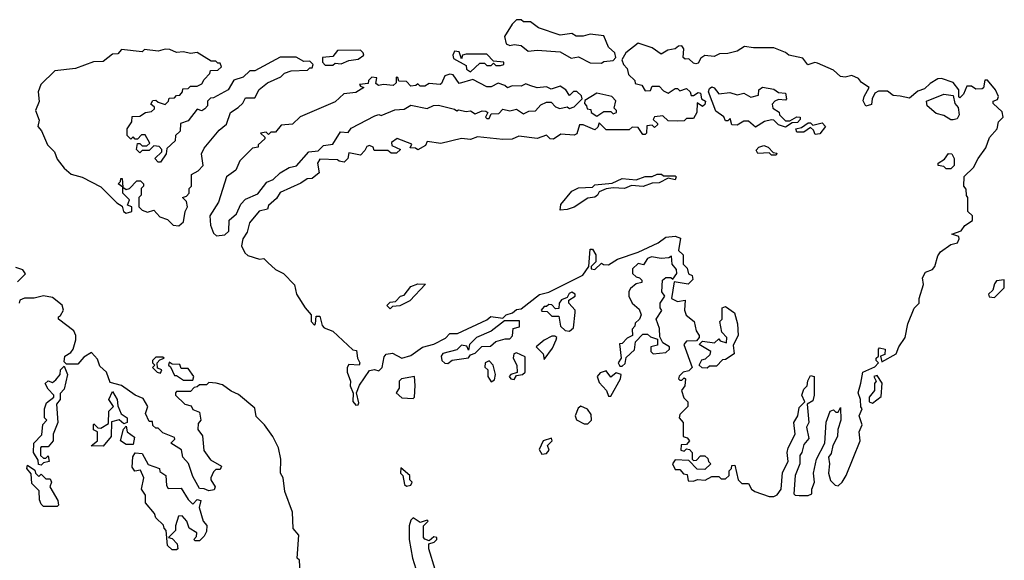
# Model space of a CAD drawing. Extents: x 1985742 to 2252716, y 78271 to 266492.
# Tile 69 of 250: x 2132952 to 2137238, y 136755 to 139110. Entities that reach past the tile are written whole.
import ezdxf

# ---------------------------------------------------------------- set-up
doc = ezdxf.new("R2010")
doc.units = 0

msp = doc.modelspace()

# ---------------------------------------------------------------- linework, layer by layer
at = {"layer": '0CON10XD'}
for points in [[(2135485, 138920), (2135495, 138927.5), (2135535, 138932.5), (2135547.5, 138945), (2135542.5, 138965), (2135515, 138990), (2135495, 139040), (2135435, 139047.5), (2135405, 139037.5), (2135375, 139037.5), (2135355, 139050), (2135305, 139042.5), (2135210, 139075), (2135175, 139100), (2135145, 139100), (2135135, 139110), (2135115, 139110), (2135095, 139090), (2135063, 139037), (2135070, 139005), (2135085, 138997.5), (2135105, 139002.5), (2135135, 138997.5), (2135165, 138973.3), (2135205, 138976.7), (2135305, 138970), (2135353, 138943), (2135385, 138947.5), (2135435, 138922.5), (2135485, 138920)], [(2133645, 138212.5), (2133665, 138230), (2133672.5, 138275), (2133682.5, 138295), (2133678.3, 138318.3), (2133660, 138335), (2133678.3, 138341.7), (2133690, 138355), (2133690, 138375), (2133700, 138385), (2133700, 138435), (2133728.8, 138451.2), (2133750, 138475), (2133742.5, 138525), (2133755, 138550), (2133820.7, 138629.3), (2133852.5, 138655), (2133870, 138705), (2133903, 138727), (2133923, 138747), (2133935, 138770), (2133975, 138770), (2133993.6, 138806.4), (2134030, 138835), (2134088.3, 138861.7), (2134105, 138877.5), (2134133, 138887), (2134205, 138890), (2134215, 138900), (2134225, 138900), (2134230, 138915), (2134215, 138930), (2134188.3, 138928.3), (2134155, 138946.7), (2134085, 138946.2), (2133975, 138887.5), (2133953, 138887), (2133925, 138860), (2133883.3, 138846.7), (2133860, 138805), (2133795, 138770), (2133781.7, 138768.3), (2133770, 138755), (2133770, 138735), (2133758.3, 138721.7), (2133745, 138712.5), (2133725, 138720), (2133685, 138670), (2133651.7, 138658.3), (2133650, 138625), (2133630, 138605), (2133628.3, 138581.7), (2133591.7, 138548.3), (2133590, 138525), (2133565, 138490), (2133555, 138490), (2133540, 138505), (2133570, 138535), (2133570, 138545), (2133558.3, 138558.3), (2133535, 138560), (2133515, 138540), (2133485, 138540), (2133475, 138530), (2133460, 138545), (2133465, 138570), (2133475, 138570), (2133485, 138560), (2133505, 138560), (2133518.3, 138571.7), (2133498.3, 138608.3), (2133481.7, 138608.3), (2133465, 138590), (2133455, 138590), (2133445, 138600), (2133435, 138590), (2133420, 138605), (2133420, 138635), (2133440, 138665), (2133441.7, 138688.3), (2133475, 138690), (2133500, 138705), (2133525, 138710), (2133538.3, 138721.7), (2133538.3, 138728.3), (2133522.5, 138742.5), (2133531.7, 138758.3), (2133545, 138760), (2133555, 138750), (2133585, 138740), (2133600, 138755), (2133601.7, 138768.3), (2133625, 138770), (2133635, 138780), (2133648.3, 138781.7), (2133660, 138795), (2133661.7, 138808.3), (2133685, 138810), (2133695, 138820), (2133725, 138820), (2133745, 138830), (2133755, 138850), (2133780, 138875), (2133781.7, 138888.3), (2133815, 138890), (2133830, 138905), (2133825, 138920), (2133815, 138920), (2133805, 138930), (2133785, 138930), (2133725, 138966.7), (2133695, 138962.5), (2133665, 138970), (2133635, 138966.7), (2133605, 138980), (2133585, 138981.2), (2133555, 138972.5), (2133495, 138980), (2133485, 138970), (2133395, 138980), (2133378.3, 138961.7), (2133355, 138960), (2133315, 138927.5), (2133273.6, 138926.4), (2133195, 138897.5), (2133105, 138886.7), (2133043, 138827), (2133032.5, 138795), (2133036.4, 138753.6), (2133020, 138715), (2133037, 138673), (2133030, 138645), (2133046.1, 138626.1), (2133073.3, 138565), (2133103.3, 138535), (2133115, 138502.5), (2133145, 138462.5), (2133176.4, 138436.4), (2133223.9, 138423.9), (2133305, 138382.5), (2133375, 138312.5), (2133398.3, 138298.3), (2133403.3, 138275), (2133415, 138267.5), (2133440, 138275), (2133440, 138295), (2133421.7, 138301.7), (2133430, 138325), (2133400, 138355), (2133400, 138380), (2133380, 138395), (2133390, 138405), (2133391.7, 138418.3), (2133398.3, 138418.3), (2133400, 138380), (2133415, 138370), (2133430, 138375), (2133461.7, 138408.3), (2133478.3, 138408.3), (2133490, 138395), (2133490, 138385), (2133480, 138375), (2133480, 138345), (2133470, 138335), (2133470, 138295), (2133485, 138280), (2133508.3, 138271.7), (2133535, 138280), (2133561.7, 138251.7), (2133595, 138240), (2133620, 138215), (2133645, 138212.5)], [(2136235, 137033.3), (2136249.3, 137040.7), (2136266.7, 137065), (2136273, 137137), (2136297.5, 137185), (2136292.5, 137225), (2136297.5, 137245), (2136327.5, 137305), (2136322.5, 137355), (2136340, 137385), (2136345, 137420), (2136370, 137445), (2136357.5, 137475), (2136365, 137500), (2136380, 137515), (2136383, 137537), (2136395, 137560), (2136410, 137555), (2136410, 137475), (2136405, 137450), (2136380, 137435), (2136387.5, 137355), (2136377.5, 137335), (2136387.5, 137285), (2136365, 137260), (2136357.5, 137225), (2136348.3, 137211.7), (2136347.5, 137175), (2136327.5, 137125), (2136322.5, 137045), (2136328.3, 137038.3), (2136345, 137036.7), (2136385, 137037.5), (2136400, 137045), (2136400, 137065), (2136412.5, 137095), (2136407.5, 137135), (2136420, 137195), (2136457.5, 137265), (2136463, 137357), (2136480, 137405), (2136495, 137410), (2136505, 137400), (2136515, 137400), (2136525, 137420), (2136526.7, 137365), (2136513.3, 137325), (2136512.5, 137295), (2136492.5, 137255), (2136485, 137220), (2136472.5, 137205), (2136477.5, 137175), (2136473.3, 137135), (2136482.3, 137102.3), (2136501.7, 137081.7), (2136515, 137080), (2136532.5, 137095), (2136550, 137125), (2136611.2, 137275), (2136606.2, 137315), (2136620, 137345), (2136606.2, 137385), (2136620, 137415), (2136613, 137423), (2136612.5, 137455), (2136602.5, 137485), (2136613.9, 137526.1), (2136622.5, 137575), (2136675, 137597.5), (2136690, 137615), (2136680, 137625), (2136680, 137635), (2136690, 137645), (2136690, 137675), (2136695, 137680), (2136720, 137675), (2136718.3, 137651.7), (2136700, 137645), (2136705, 137620), (2136767.5, 137655), (2136778.8, 137685), (2136806.7, 137725), (2136818.8, 137785), (2136846.4, 137853.6), (2136867.5, 137875), (2136867.5, 137895), (2136887, 137957), (2136882.5, 137985), (2136895, 138010), (2136925, 138022.5), (2136935.8, 138034.2), (2136948.3, 138081.7), (2136960.7, 138099.3), (2137005, 138130), (2137035, 138137.5), (2137042.5, 138155), (2137040, 138165), (2137010, 138175), (2137050, 138190), (2137067, 138213), (2137100, 138235), (2137100, 138255), (2137080, 138275), (2137080, 138335), (2137073.6, 138343.6), (2137071.7, 138371.7), (2137062.5, 138385), (2137063, 138427), (2137104.1, 138465.9), (2137124.2, 138505.8), (2137157.9, 138552.1), (2137173.9, 138596.1), (2137206.7, 138635), (2137213.3, 138665), (2137233.3, 138685), (2137228.3, 138708.3), (2137190, 138745), (2137190, 138755), (2137208.3, 138761.7), (2137212.5, 138775), (2137200, 138805), (2137165, 138846.7), (2137153.3, 138846.7), (2137147.5, 138812.5), (2137141.7, 138808.3), (2137115, 138807.5), (2137095, 138820), (2137075, 138820), (2137060, 138785), (2137045, 138770), (2137040, 138775), (2137040, 138805), (2137016.4, 138836.4), (2136965, 138853.3), (2136948.3, 138851.7), (2136915, 138832.5), (2136890.7, 138809.3), (2136861.7, 138798.3), (2136825, 138767.5), (2136785, 138776.7), (2136755, 138780), (2136729.3, 138799.3), (2136690.7, 138799.3), (2136675, 138790), (2136662.5, 138765), (2136660, 138740), (2136635, 138733.3), (2136623.6, 138756.4), (2136627.5, 138775), (2136650, 138815), (2136617, 138837), (2136603.6, 138853.6), (2136575, 138866.7), (2136545, 138860), (2136525, 138862.5), (2136495, 138890), (2136425, 138921.2), (2136413, 138923), (2136383, 138913), (2136361.7, 138941.7), (2136300, 138955), (2136285, 138967.5), (2136235, 138986.7), (2136147, 138987), (2136107, 138993), (2136075, 138972.5), (2136035, 138962.5), (2135998.3, 138961.7), (2135975, 138950), (2135935, 138953.3), (2135917, 138943), (2135905, 138920), (2135895, 138917.5), (2135885, 138920), (2135865, 138940), (2135848.3, 138938.3), (2135840, 138945), (2135843, 138983), (2135835, 138996.7), (2135820, 138995), (2135805, 138982.5), (2135773, 138977), (2135745, 138960), (2135705, 138987.5), (2135645, 139007.5), (2135590, 138965), (2135572.5, 138935), (2135580, 138915), (2135597, 138897), (2135601.7, 138871.7), (2135630, 138845), (2135631.7, 138831.7), (2135660, 138825), (2135675, 138800), (2135698.3, 138801.7), (2135705, 138820), (2135735, 138820), (2135755, 138800), (2135775, 138790), (2135805, 138810), (2135815, 138810), (2135825, 138800), (2135855, 138810), (2135870, 138795), (2135875, 138780), (2135885, 138780), (2135905, 138793.3), (2135915, 138790), (2135920, 138765), (2135937.5, 138755), (2135935, 138740), (2135925, 138732.5), (2135901.7, 138748.3), (2135900, 138705), (2135885, 138680), (2135855, 138680), (2135845, 138670), (2135815, 138667.5), (2135775, 138670), (2135751.7, 138691.7), (2135715, 138687.5), (2135710, 138675), (2135728.3, 138658.3), (2135728.3, 138651.7), (2135715, 138640), (2135705, 138650), (2135681.7, 138648.3), (2135680, 138615), (2135675, 138610), (2135665, 138610), (2135645, 138640), (2135618.3, 138641.7), (2135605, 138630), (2135505, 138630), (2135475, 138660), (2135468.3, 138641.7), (2135455, 138630), (2135405, 138652.5), (2135388.3, 138651.7), (2135376.7, 138613.3), (2135365, 138607.5), (2135308.3, 138611.7), (2135275, 138590), (2135261.7, 138591.7), (2135245, 138607.5), (2135205, 138592.5), (2135125, 138603.3), (2135095, 138590), (2135055, 138587.5), (2134945, 138600), (2134915, 138587.5), (2134875, 138592.5), (2134785, 138570), (2134725, 138580), (2134718.3, 138561.7), (2134685, 138542.5), (2134675, 138550), (2134651.7, 138551.7), (2134658.3, 138568.3), (2134595, 138592.5), (2134570, 138575), (2134571.7, 138561.7), (2134610, 138545), (2134591.7, 138528.3), (2134568.3, 138528.3), (2134555, 138540), (2134495, 138540), (2134490, 138555), (2134475, 138562.5), (2134462.3, 138557.7), (2134455, 138540), (2134435, 138520), (2134385, 138530), (2134380, 138505), (2134365, 138490), (2134343, 138493), (2134335, 138500), (2134258.3, 138501.7), (2134247.5, 138485), (2134255, 138442.5), (2134225, 138417.5), (2134203.3, 138416.7), (2134175, 138397.5), (2134085, 138357.5), (2134069.3, 138330.7), (2134035, 138300), (2134030, 138285), (2133993.6, 138276.4), (2133952.5, 138225), (2133942.5, 138185), (2133922.5, 138155), (2133917.5, 138125), (2133932.5, 138095), (2133945, 138083.3), (2133995, 138067.5), (2134015, 138070), (2134031.7, 138051.7), (2134065, 138022.5), (2134100, 138005), (2134147.5, 137955), (2134157.5, 137915), (2134194.2, 137854.2), (2134220, 137825), (2134220, 137795), (2134235, 137780), (2134240, 137785), (2134241.7, 137818.3), (2134258.3, 137818.3), (2134268.3, 137778.3), (2134277, 137767), (2134315, 137752.5), (2134401.7, 137671.7), (2134418.3, 137668.3), (2134422.5, 137635), (2134432.5, 137615), (2134430, 137605), (2134385, 137607.5), (2134376.7, 137595), (2134376.7, 137575), (2134391.2, 137535), (2134390, 137515), (2134403, 137483), (2134402.5, 137447.5), (2134415, 137431.2), (2134425, 137432.5), (2134428.3, 137441.7), (2134417.5, 137485), (2134431.7, 137518.3), (2134475, 137582.5), (2134496, 137586), (2134515, 137580), (2134530, 137595), (2134538.3, 137641.7), (2134547.5, 137652.5), (2134575, 137656.7), (2134615, 137636.2), (2134655, 137646.7), (2134705, 137683.3), (2134755, 137696.7), (2134805, 137723.3), (2134825, 137742.5), (2134857.7, 137742.3), (2134985, 137802.5), (2135003, 137817), (2135055, 137810), (2135070, 137825), (2135097.5, 137832.5), (2135115, 137847.5), (2135135, 137850), (2135215, 137912.5), (2135255, 137922.5), (2135375, 137983.3), (2135403, 137997), (2135430, 138035), (2135435, 138110), (2135445, 138110), (2135460, 138085), (2135460, 138055), (2135440, 138035), (2135440, 138025), (2135455, 138022.5), (2135485, 138050), (2135493, 138043), (2135515, 138042.5), (2135555, 138067.5), (2135645, 138097.5), (2135731.7, 138138.3), (2135765, 138162.5), (2135805, 138166.7), (2135828.3, 138158.3), (2135820, 138105), (2135840, 138085), (2135840, 138045), (2135857, 138027), (2135863.3, 138003.3), (2135880, 137995), (2135881.7, 137978.3), (2135861.7, 137958.3), (2135801.7, 137968.3), (2135790, 137895), (2135815, 137882.5), (2135848.3, 137888.3), (2135846.7, 137845), (2135853, 137823), (2135887.5, 137795), (2135897.5, 137755), (2135910, 137735), (2135910, 137725), (2135898.3, 137711.7), (2135855, 137710), (2135842.5, 137695), (2135880, 137595), (2135865, 137580), (2135840, 137575), (2135823, 137557), (2135820, 137545), (2135825, 137540), (2135835, 137540), (2135845, 137550), (2135850, 137545), (2135847.5, 137515), (2135832.5, 137495), (2135842.5, 137462.5), (2135860, 137445), (2135860, 137425), (2135825, 137390), (2135822.5, 137375), (2135840, 137355), (2135840, 137295), (2135858.3, 137288.3), (2135867.5, 137275), (2135855, 137260), (2135831.7, 137258.3), (2135830, 137235), (2135845, 137230), (2135855, 137240), (2135868.3, 137238.3), (2135880, 137225), (2135880, 137195), (2135885, 137190), (2135898.3, 137191.7), (2135915, 137210), (2135935, 137210), (2135948.3, 137198.3), (2135950, 137185), (2135960, 137175), (2135935, 137150), (2135901.7, 137151.7), (2135865, 137190), (2135805, 137192.5), (2135793.3, 137175), (2135805, 137150), (2135825, 137150), (2135841.7, 137131.7), (2135858.3, 137128.3), (2135861.7, 137101.7), (2135885, 137100), (2135903, 137107), (2135936.4, 137103.6), (2135965, 137120), (2135995, 137120), (2136005, 137110), (2136025, 137110), (2136040, 137125), (2136040, 137145), (2136050, 137155), (2136051.7, 137168.3), (2136065, 137170), (2136080, 137105), (2136095, 137090), (2136125, 137090), (2136137.5, 137065), (2136152.5, 137055), (2136215, 137033.3), (2136235, 137033.3)], [(2134281.7, 138911.7), (2134315, 138912.5), (2134325, 138920), (2134351.7, 138918.3), (2134385, 138932.5), (2134425, 138937.5), (2134450, 138955), (2134447.5, 138965), (2134435, 138976.7), (2134335, 138976.2), (2134315, 138950), (2134270, 138945), (2134270, 138925), (2134281.7, 138911.7)], [(2134915, 138882.5), (2134955, 138920), (2134975, 138920), (2134985, 138910), (2135005, 138910), (2135015, 138920), (2135025, 138910), (2135045, 138910), (2135060, 138915), (2135060, 138925), (2135015, 138930), (2134985, 138960), (2134895, 138960), (2134880, 138955), (2134875, 138940), (2134865, 138970), (2134845, 138972.5), (2134837.5, 138955), (2134840.7, 138940.7), (2134895, 138910), (2134897.5, 138895), (2134915, 138882.5)], [(2133808.3, 138168.3), (2133845, 138172.5), (2133861.7, 138188.3), (2133863.8, 138236.2), (2133896.1, 138263.9), (2133913.9, 138306.1), (2133935, 138327.5), (2133988.3, 138351.7), (2134028.3, 138401.7), (2134055.8, 138414.2), (2134085, 138442.5), (2134125, 138466.7), (2134156.4, 138473.6), (2134210, 138535), (2134251.7, 138538.3), (2134275, 138562.5), (2134315, 138567.5), (2134348.3, 138621.7), (2134381.7, 138618.3), (2134395, 138637.5), (2134498.3, 138691.7), (2134515, 138697.5), (2134525, 138692.5), (2134585, 138716.7), (2134625, 138720), (2134655, 138737.5), (2134725, 138723.3), (2134753.6, 138736.4), (2134775, 138737.5), (2134845, 138720), (2134855, 138712.5), (2134862.5, 138717.5), (2134895, 138710), (2134915, 138712.5), (2134935, 138700), (2134965, 138712.5), (2134981.7, 138711.7), (2134990, 138705), (2134980, 138685), (2134985, 138680), (2134995, 138680), (2135005, 138700), (2135038.3, 138701.7), (2135055, 138720), (2135085, 138712.5), (2135115, 138720), (2135145, 138700), (2135168.3, 138711.7), (2135197, 138713), (2135220.7, 138739.3), (2135245, 138750), (2135265, 138750), (2135285, 138730), (2135303, 138723), (2135335, 138730), (2135345, 138722.5), (2135365, 138730), (2135400, 138765), (2135398.3, 138778.3), (2135377, 138797), (2135363, 138797), (2135345, 138780), (2135330, 138805), (2135305, 138820), (2135265, 138807.5), (2135245, 138817.5), (2135205, 138812.5), (2135173, 138823), (2135155, 138830), (2135135, 138820), (2135095, 138822.5), (2135075, 138812.5), (2135063.3, 138823.3), (2135035, 138833.3), (2135005, 138817.5), (2134985, 138817.5), (2134925, 138850), (2134865, 138832.5), (2134839.3, 138869.3), (2134825, 138873.3), (2134802.5, 138865), (2134788.3, 138831.7), (2134781.7, 138828.3), (2134735, 138832.5), (2134715, 138820), (2134695, 138820), (2134685, 138830), (2134677, 138823), (2134655, 138820), (2134635, 138840), (2134601.7, 138841.7), (2134598.3, 138858.3), (2134590, 138860), (2134590, 138835), (2134577, 138823), (2134535, 138827.5), (2134513.3, 138823.3), (2134502.5, 138832.5), (2134506.7, 138856.7), (2134485, 138860), (2134470, 138845), (2134468.3, 138831.7), (2134431.7, 138828.3), (2134435, 138820), (2134450, 138815), (2134415, 138793.3), (2134363, 138787), (2134325, 138752.5), (2134172.5, 138687.5), (2134140, 138655), (2134090, 138650), (2134065, 138620), (2134045, 138620), (2134035, 138610), (2134025, 138620), (2134000, 138615), (2134018.3, 138598.3), (2134018.3, 138591.7), (2133990, 138565), (2133990, 138555), (2133965, 138550), (2133927, 138513), (2133910, 138495), (2133892.5, 138455), (2133852.5, 138425), (2133816.7, 138315), (2133780, 138255), (2133782.5, 138215), (2133795, 138180), (2133808.3, 138168.3)], [(2136285, 138642.5), (2136255, 138652.5), (2136235, 138672.5), (2136225, 138673.8), (2136193.8, 138666.2), (2136155, 138642.5), (2136125, 138667.5), (2136105, 138667.5), (2136075, 138651.2), (2136051.7, 138651.7), (2136045, 138680), (2136035, 138670), (2136025, 138670), (2136016.7, 138686.7), (2135981.7, 138711.7), (2135950, 138795), (2135955, 138810), (2135965, 138817.5), (2135975, 138812.5), (2135995, 138787.5), (2136043, 138793), (2136075, 138782.5), (2136105, 138790), (2136135, 138772.5), (2136168.3, 138781.7), (2136170, 138805), (2136185, 138816.7), (2136235, 138807.5), (2136255, 138792.5), (2136285, 138790), (2136290, 138765), (2136285, 138760), (2136255, 138762.5), (2136240, 138755), (2136228.3, 138741.7), (2136230, 138725), (2136257.5, 138707.5), (2136260, 138695), (2136285, 138670), (2136305, 138670), (2136335, 138687.5), (2136350, 138685), (2136350, 138675), (2136338.3, 138661.7), (2136315, 138660), (2136285, 138642.5)], [(2135465, 138690), (2135495, 138710), (2135525, 138710), (2135535, 138700), (2135550, 138705), (2135550, 138715), (2135540, 138725), (2135547, 138757), (2135530, 138775), (2135465, 138790), (2135411.7, 138758.3), (2135410, 138745), (2135420, 138735), (2135421.7, 138721.7), (2135438.3, 138718.3), (2135440, 138705), (2135465, 138690)], [(2137015, 138673.8), (2137005, 138673.8), (2136975, 138693.3), (2136941.7, 138701.7), (2136902.5, 138735), (2136900, 138755), (2136975, 138786), (2137015, 138780), (2137022.5, 138745), (2137037, 138727), (2137042.5, 138695), (2137032.5, 138677.5), (2137015, 138673.8)], [(2136415, 138610), (2136408.3, 138628.3), (2136395, 138640), (2136365, 138620), (2136335, 138620), (2136330, 138635), (2136355, 138640), (2136385, 138660), (2136395, 138660), (2136405, 138650), (2136445, 138660), (2136460, 138645), (2136435, 138612.5), (2136415, 138610)], [(2136245, 138520), (2136225, 138520), (2136215, 138530), (2136165, 138527.5), (2136158.3, 138541.7), (2136170, 138555), (2136191.7, 138561.7), (2136210, 138555), (2136231.7, 138531.7), (2136248.3, 138528.3), (2136245, 138520)], [(2137005, 138460), (2136985, 138460), (2136975, 138470), (2136950, 138475), (2136950, 138485), (2136978.3, 138501.7), (2136995, 138527.5), (2137010, 138525), (2137020, 138505), (2137020, 138475), (2137005, 138460)], [(2135305, 138280), (2135307.5, 138305), (2135355, 138362.5), (2135385, 138377.5), (2135445, 138380), (2135455, 138390), (2135531.7, 138398.3), (2135575, 138417.5), (2135635, 138412.5), (2135675, 138427.5), (2135705, 138427.5), (2135727, 138437), (2135746.4, 138436.4), (2135755, 138430), (2135805, 138430), (2135810, 138425), (2135805, 138412.5), (2135775, 138420), (2135735, 138400), (2135705, 138397.5), (2135666.1, 138383.9), (2135615, 138387.5), (2135585, 138374), (2135535, 138377.5), (2135505, 138372.5), (2135475, 138360), (2135467.5, 138345), (2135455, 138337.5), (2135425, 138332.5), (2135365, 138293.3), (2135335, 138283.3), (2135305, 138280)], [(2135575, 137600), (2135587, 137613), (2135591.7, 137638.3), (2135628.3, 137671.7), (2135633, 137707), (2135665, 137740), (2135685, 137740), (2135698.3, 137728.3), (2135728.3, 137718.3), (2135728.3, 137691.7), (2135700, 137685), (2135700, 137665), (2135710, 137655), (2135765, 137660), (2135780, 137675), (2135780, 137685), (2135751.7, 137701.7), (2135738.3, 137728.3), (2135737.5, 137765), (2135722.5, 137805), (2135747, 137843), (2135740, 137855), (2135740, 137875), (2135760, 137905), (2135747.5, 137925), (2135750, 137975), (2135765, 137987.5), (2135786.7, 137986.7), (2135795, 137980), (2135812.5, 138005), (2135811.7, 138021.7), (2135792.5, 138045), (2135790, 138080), (2135777.5, 138072.5), (2135745, 138070), (2135703, 138077), (2135685, 138070), (2135667.5, 138042.5), (2135645, 138047.5), (2135620, 138025), (2135620, 138005), (2135635, 137990), (2135650, 137985), (2135660, 137975), (2135660, 137965), (2135635, 137960), (2135610.7, 137939.3), (2135603.6, 137926.4), (2135603.3, 137905), (2135617.5, 137875), (2135648.3, 137848.3), (2135657.5, 137825), (2135650, 137805), (2135631.7, 137788.3), (2135630, 137775), (2135618.3, 137761.7), (2135620, 137735), (2135597, 137723), (2135575, 137700), (2135562.5, 137697.5), (2135570, 137635), (2135557.5, 137615), (2135565, 137600), (2135575, 137600)], [(2132941.7, 137968.3), (2132977.5, 138002.5), (2132965, 138020), (2132935, 138030)], [(2134565, 137850), (2134550, 137865), (2134565, 137880), (2134588.3, 137881.7), (2134610, 137905), (2134625, 137910), (2134655, 137947.5), (2134685, 137960), (2134718.3, 137958.3), (2134650, 137885), (2134607, 137863), (2134575, 137860), (2134565, 137850)], [(2137195, 137900), (2137238.3, 137941.7), (2137237.5, 137977.5), (2137205, 137972.5), (2137195, 137960), (2137188.3, 137931.7), (2137170, 137915), (2137173, 137903), (2137195, 137900)], [(2134172.5, 136702.5), (2134170, 136755), (2134160, 136765), (2134166.7, 136865), (2134143, 136893), (2134138.8, 136965), (2134106.7, 137055), (2134098.8, 137115), (2134086.7, 137135), (2134088, 137195), (2134078.8, 137245), (2134053.8, 137295), (2134017.5, 137345), (2133981.7, 137381.7), (2133975, 137417.5), (2133905, 137477.5), (2133871.7, 137491.7), (2133835, 137520), (2133807, 137527), (2133775, 137530), (2133765, 137520), (2133735, 137520), (2133725, 137510), (2133711.7, 137508.3), (2133695, 137490), (2133635, 137490), (2133630, 137485), (2133630, 137475), (2133670, 137435), (2133698.3, 137428.3), (2133705, 137412.5), (2133735, 137400), (2133740, 137365), (2133728.3, 137351.7), (2133727.5, 137325), (2133747, 137297), (2133753, 137233), (2133782.3, 137192.3), (2133830, 137165), (2133825, 137150), (2133805, 137150), (2133795, 137140), (2133783.3, 137115), (2133783.3, 137105), (2133802.5, 137075), (2133798.3, 137061.7), (2133775, 137057.5), (2133755, 137066.7), (2133735, 137067.5), (2133705, 137120), (2133687, 137177), (2133662.5, 137205), (2133656.1, 137236.1), (2133610, 137265), (2133627, 137283), (2133625, 137290), (2133575, 137310), (2133555, 137330), (2133545, 137330), (2133531.7, 137341.7), (2133530, 137360), (2133515, 137360), (2133500, 137395), (2133510, 137425), (2133489.3, 137459.3), (2133453.9, 137473.9), (2133395, 137516.7), (2133345, 137530), (2133330, 137575), (2133300.7, 137600.7), (2133290.7, 137630.7), (2133265, 137660), (2133230.7, 137639.3), (2133205, 137610), (2133155, 137610), (2133145, 137620), (2133147.5, 137645), (2133175, 137660), (2133183.8, 137675), (2133196.7, 137715), (2133196.7, 137735), (2133187.5, 137755), (2133120, 137805), (2133120, 137815), (2133129.3, 137820.7), (2133142.5, 137845), (2133136.4, 137866.4), (2133095, 137900), (2133055, 137907.5), (2133015, 137897.5), (2132973, 137897), (2132951.7, 137888.3), (2132950, 137875)], [(2135345, 137753.8), (2135362.5, 137767.5), (2135370, 137835), (2135370, 137845), (2135342.5, 137875), (2135342.5, 137887.5), (2135370, 137905), (2135370, 137915), (2135355, 137922.5), (2135343.3, 137916.7), (2135335, 137900), (2135310.7, 137889.3), (2135300, 137875), (2135298.3, 137851.7), (2135285, 137850), (2135268.3, 137868.3), (2135255, 137870), (2135245, 137860), (2135235, 137860), (2135222.5, 137845), (2135225, 137840), (2135248.3, 137838.3), (2135268.3, 137818.3), (2135298.3, 137818.3), (2135306.7, 137775), (2135326, 137756), (2135345, 137753.8)], [(2135945, 137592.5), (2135923, 137593), (2135910, 137605), (2135921.7, 137628.3), (2135937, 137633), (2135958.3, 137651.7), (2135960, 137665), (2135910, 137695), (2135925, 137710), (2135977, 137703), (2135995, 137720), (2136001.7, 137711.7), (2136028.3, 137701.7), (2136030, 137725), (2136008.3, 137748.3), (2136000, 137795), (2136010, 137805), (2136010, 137855), (2136025, 137860), (2136063, 137833), (2136076.7, 137785), (2136080, 137735), (2136058.3, 137691.7), (2136062.5, 137655), (2136025, 137630), (2136011.7, 137628.3), (2135985, 137600), (2135955, 137600), (2135945, 137592.5)], [(2134815, 137612.5), (2134835, 137626.7), (2134905, 137637.5), (2134915, 137650), (2134935, 137657.5), (2134963, 137687), (2135001.7, 137688.3), (2135025, 137707.5), (2135065, 137720), (2135085, 137720), (2135097, 137733), (2135100, 137765), (2135128.3, 137771.7), (2135128.3, 137798.3), (2135061.7, 137798.3), (2135005, 137752.5), (2134940, 137725), (2134910, 137695), (2134905, 137670), (2134898.3, 137688.3), (2134875, 137692.5), (2134855, 137672.5), (2134793.9, 137656.1), (2134786.7, 137645), (2134790, 137625), (2134803.3, 137613.3), (2134815, 137612.5)], [(2135235, 137630), (2135270.7, 137679.3), (2135287.5, 137715), (2135290, 137725), (2135281.7, 137731.7), (2135268.3, 137731.7), (2135235, 137713.3), (2135200, 137685), (2135230, 137655), (2135235, 137630)], [(2135105, 137543.3), (2135115, 137560), (2135140, 137565), (2135152.5, 137575), (2135151.7, 137641.7), (2135115, 137658.8), (2135102.5, 137655), (2135100, 137635), (2135116.7, 137605), (2135117.5, 137572.5), (2135090, 137565), (2135082.5, 137555), (2135090, 137545), (2135105, 137543.3)], [(2133565, 137570), (2133570, 137585), (2133551.7, 137591.7), (2133550, 137615), (2133561.7, 137628.3), (2133580, 137635), (2133575, 137640), (2133545, 137640), (2133530, 137625), (2133530, 137615), (2133540, 137605), (2133530, 137595), (2133550, 137575), (2133565, 137570)], [(2133705, 137540), (2133710, 137555), (2133685, 137590), (2133655, 137590), (2133648.3, 137608.3), (2133615, 137610), (2133601.7, 137618.3), (2133600, 137605), (2133608.3, 137598.3), (2133625, 137560), (2133635, 137560), (2133665, 137540), (2133705, 137540)], [(2135005, 137532.5), (2135018.3, 137541.7), (2135022.5, 137565), (2135012.5, 137605), (2134995, 137623.3), (2134977.5, 137615), (2134977, 137597), (2134990, 137585), (2134990, 137555), (2135005, 137532.5)], [(2133045, 137170), (2133033, 137173), (2133031.7, 137191.7), (2133012.5, 137225), (2133013.3, 137265), (2133048.3, 137301.7), (2133053, 137347), (2133070, 137365), (2133060, 137375), (2133060, 137415), (2133068.3, 137441.7), (2133100, 137465), (2133100, 137475), (2133075, 137500), (2133062.5, 137525), (2133075, 137537.5), (2133095, 137530), (2133109.3, 137540.7), (2133127.5, 137565), (2133130, 137585), (2133145, 137600), (2133160, 137565), (2133145, 137500), (2133128.3, 137481.7), (2133127.5, 137455), (2133112.5, 137435), (2133117.5, 137355), (2133097.5, 137305), (2133097.5, 137275), (2133075, 137250), (2133045, 137250), (2133042.5, 137245), (2133041.7, 137211.7), (2133055, 137200), (2133065, 137200), (2133075, 137210), (2133080, 137185), (2133055, 137180), (2133045, 137170)], [(2135525, 137470), (2135567.5, 137545), (2135570, 137565), (2135548.3, 137571.7), (2135525, 137553.3), (2135505, 137580), (2135478.3, 137571.7), (2135466.2, 137555), (2135475, 137530), (2135506.7, 137495), (2135515, 137470), (2135525, 137470)], [(2136665, 137440), (2136701.7, 137468.3), (2136706.4, 137526.4), (2136685, 137560), (2136670, 137555), (2136680, 137535), (2136672.5, 137525), (2136672.5, 137495), (2136650, 137465), (2136650, 137445), (2136665, 137440)], [(2134665, 137460), (2134670, 137465), (2134673, 137517), (2134670, 137555), (2134613.9, 137546.1), (2134604.2, 137535.8), (2134603.3, 137505), (2134590, 137485), (2134615, 137462.5), (2134665, 137460)], [(2133315, 137252.5), (2133263, 137253), (2133290, 137275), (2133290, 137315), (2133273, 137323), (2133272.5, 137345), (2133275, 137350), (2133291.7, 137331.7), (2133305, 137330), (2133338.3, 137351.7), (2133340, 137405), (2133360, 137425), (2133340, 137455), (2133355, 137490), (2133376.7, 137455), (2133378.3, 137428.3), (2133393, 137393), (2133420, 137375), (2133420, 137355), (2133405, 137350), (2133385, 137367.5), (2133351.7, 137358.3), (2133350, 137295), (2133315, 137252.5)], [(2135425, 137348.8), (2135441.2, 137365), (2135439.5, 137389.5), (2135424.1, 137414.1), (2135394.1, 137425.9), (2135382.5, 137417.5), (2135370, 137385), (2135376.4, 137366.4), (2135409.5, 137349.5), (2135425, 137348.8)], [(2133445, 137260), (2133415, 137260), (2133390, 137275), (2133403, 137327), (2133415, 137340), (2133420, 137315), (2133451.7, 137291.7), (2133445, 137260)], [(2135225, 137217.5), (2135245, 137220), (2135256.7, 137235), (2135250, 137255), (2135270, 137275), (2135266.4, 137286.4), (2135230, 137275), (2135213, 137237), (2135225, 137217.5)], [(2133635, 136800), (2133615, 136800), (2133595, 136820), (2133590, 136885), (2133580, 136895), (2133578.3, 136908.3), (2133545, 136940), (2133538.3, 136958.3), (2133500, 137005), (2133499.3, 137039.3), (2133482.5, 137065), (2133492.5, 137115), (2133478.3, 137148.3), (2133453, 137143), (2133440.7, 137160.7), (2133443.6, 137206.4), (2133455, 137222.5), (2133485, 137220), (2133511.7, 137171.7), (2133560, 137155), (2133561.7, 137141.7), (2133587.5, 137125), (2133590.7, 137080.7), (2133597.5, 137067.5), (2133655, 137070), (2133685, 137020), (2133705, 137000), (2133725, 137020), (2133740, 137015), (2133732.5, 136985), (2133750, 136925), (2133767, 136907), (2133765, 136880), (2133755, 136860), (2133735, 136840), (2133715, 136840), (2133710, 136845), (2133721.7, 136858.3), (2133722.5, 136875), (2133690, 136895), (2133680, 136925), (2133658.3, 136948.3), (2133643, 136947), (2133630, 136905), (2133630, 136885), (2133600, 136855), (2133615, 136850), (2133637, 136827), (2133640, 136805), (2133635, 136800)], [(2133115, 136990), (2133055, 136990), (2133045, 137000), (2133038.3, 137018.3), (2133037, 137057), (2133005, 137090), (2133001.7, 137131.7), (2132983.3, 137155), (2132985, 137170), (2133018.3, 137148.3), (2133020, 137135), (2133035, 137120), (2133045, 137130), (2133065, 137110), (2133085, 137110), (2133090, 137095), (2133082.5, 137075), (2133117.5, 137015), (2133120, 136995), (2133115, 136990)], [(2134635, 137077.5), (2134655, 137082.5), (2134660, 137095), (2134650, 137105), (2134650, 137125), (2134611.7, 137158.3), (2134610, 137135), (2134620, 137125), (2134627.5, 137085), (2134635, 137077.5)], [(2134760, 136715), (2134732.5, 136805), (2134732.5, 136827.5), (2134756.1, 136833.9), (2134767.5, 136845), (2134767.5, 136855), (2134755, 136857.5), (2134735, 136840), (2134715, 136847.5), (2134710, 136855), (2134710, 136905), (2134730, 136925), (2134725, 136930), (2134695, 136920), (2134665, 136940), (2134655, 136930), (2134647.5, 136905), (2134646.7, 136845), (2134662, 136765), (2134683.3, 136695)]]:
    msp.add_lwpolyline(points, dxfattribs=at)

doc.saveas('drawing.dxf')
